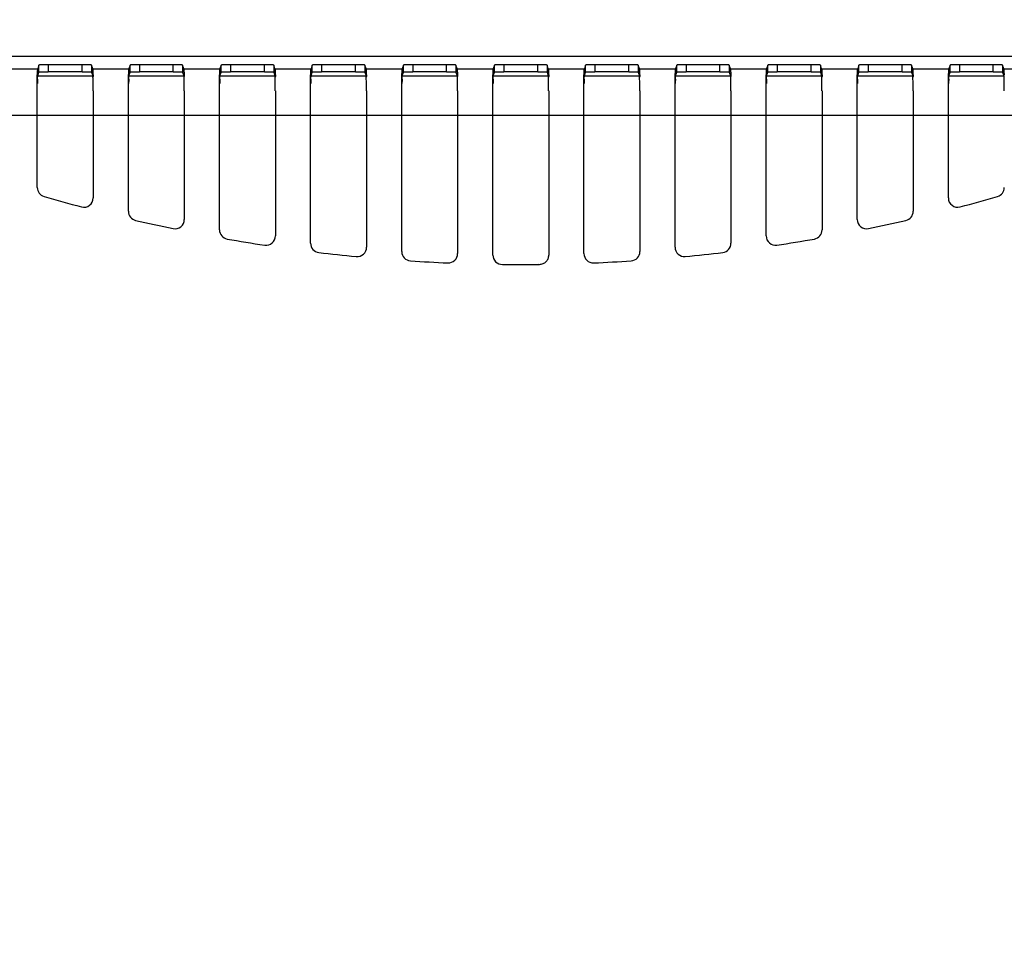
# Model space of a CAD drawing. Header units: millimetres. Extents: x 0 to 210, y 0 to 297.
# Tile 10 of 27: x 77 to 91, y 151 to 164. Entities that reach past the tile are written whole.
import ezdxf
from ezdxf.enums import TextEntityAlignment as Align

# ---------------------------------------------------------------- set-up
doc = ezdxf.new("R2010")
doc.units = ezdxf.units.MM
doc.header["$LTSCALE"] = 19.36
doc.layers.get('0').update_dxf_attribs({"linetype": 'CONTINUOUS'})
doc.layers.add('Z_DIM_2D', color=7, linetype='CONTINUOUS')
doc.styles.add('TEXTSTYLE_3', font='helveticaneueltw1g-ltcn.otf')
doc.dimstyles.new('DIMSTYLE_4', dxfattribs={"dimtxt": 2.1, "dimasz": 3.5, "dimexe": 1.5, "dimexo": 0, "dimgap": 0.525, "dimtad": 1, "dimdec": 1, "dimlfac": 3.125, "dimdsep": 46, "dimtxsty": 'TEXTSTYLE_3', "dimcen": 0.09, "dimclrt": 5, "dimadec": 0, "dimazin": 0, "dimtp": 0.5, "dimtm": 0.5, "dimtfac": 1, "dimtdec": 1, "dimtofl": 0, "dimtmove": 0, "dimatfit": 3, "dimfxl": 0, "dimtolj": 1, "dimarcsym": 0})

# ---------------------------------------------------------------- blocks, each defined once
blk = doc.blocks.new('*D6')
at = {"layer": 'Z_DIM_2D', "color": 2, "linetype": 'Continuous'}
for p, q in [((62.467, 151.31), (62.467, 167.338)), ((101.67, 151.31), (101.67, 167.338)), ((62.467, 165.838), (82.069, 165.838)), ((101.67, 165.838), (82.069, 165.838))]:
    blk.add_line(p, q, dxfattribs=at)
at = {"layer": 'Z_DIM_2D', "color": 5, "linetype": 'Continuous', "style": 'TEXTSTYLE_3'}
blk.add_text('122.5', height=2.1, dxfattribs=at).set_placement((82.069, 166.363), align=Align.CENTER)
blk = doc.blocks.new('_NONE')

msp = doc.modelspace()

# ---------------------------------------------------------------- linework, layer by layer
at = {"color": 7, "linetype": 'Continuous'}
for p, q in [((66.73491, 163.62954), (102.56652, 163.62954)), ((77.56636, 163.50793), (77.54949, 163.45732)), ((77.56636, 163.41197), (77.56636, 163.50793)), ((78.15832, 163.51126), (77.69436, 163.51126)), ((78.28631, 163.50793), (78.28631, 163.41197)), ((78.30318, 163.45732), (78.28631, 163.50793)), ((78.81436, 163.50793), (78.79749, 163.45732)), ((78.81436, 163.41197), (78.81436, 163.50793)), ((79.40632, 163.51126), (78.94236, 163.51126)), ((79.53431, 163.50793), (79.53431, 163.41197)), ((79.55118, 163.45732), (79.53431, 163.50793)), ((80.06236, 163.50793), (80.04549, 163.45732)), ((80.06236, 163.41197), (80.06236, 163.50793)), ((80.65432, 163.51126), (80.19036, 163.51126)), ((80.78231, 163.50793), (80.78231, 163.41197)), ((80.79918, 163.45732), (80.78231, 163.50793)), ((81.31036, 163.50793), (81.29349, 163.45732)), ((81.31036, 163.41197), (81.31036, 163.50793)), ((81.90232, 163.51126), (81.43836, 163.51126)), ((82.03031, 163.50793), (82.03031, 163.41197)), ((82.04718, 163.45732), (82.03031, 163.50793)), ((82.55836, 163.50793), (82.54149, 163.45732)), ((82.55836, 163.41197), (82.55836, 163.50793)), ((83.15032, 163.51126), (82.68636, 163.51126)), ((83.27831, 163.50793), (83.27831, 163.41197)), ((83.29518, 163.45732), (83.27831, 163.50793)), ((83.80636, 163.50793), (83.78949, 163.45732)), ((83.80636, 163.41197), (83.80636, 163.50793)), ((84.39832, 163.51126), (83.93436, 163.51126)), ((84.52631, 163.50793), (84.52631, 163.41197)), ((84.54318, 163.45732), (84.52631, 163.50793)), ((85.05436, 163.50793), (85.03749, 163.45732)), ((85.05436, 163.41197), (85.05436, 163.50793)), ((85.64632, 163.51126), (85.18236, 163.51126)), ((85.77431, 163.50793), (85.77431, 163.41197)), ((85.79118, 163.45732), (85.77431, 163.50793)), ((86.30236, 163.50793), (86.28549, 163.45732)), ((86.30236, 163.41197), (86.30236, 163.50793)), ((86.89432, 163.51126), (86.43036, 163.51126)), ((87.02231, 163.50793), (87.02231, 163.41197)), ((87.03918, 163.45732), (87.02231, 163.50793)), ((87.55036, 163.50793), (87.53349, 163.45732)), ((87.55036, 163.41197), (87.55036, 163.50793)), ((88.14232, 163.51126), (87.67836, 163.51126)), ((88.27031, 163.50793), (88.27031, 163.41197)), ((88.28718, 163.45732), (88.27031, 163.50793)), ((88.79836, 163.50793), (88.78149, 163.45732)), ((88.79836, 163.41197), (88.79836, 163.50793)), ((89.39032, 163.51126), (88.92636, 163.51126)), ((89.51831, 163.50793), (89.51831, 163.41197)), ((89.53518, 163.45732), (89.51831, 163.50793)), ((90.04636, 163.50793), (90.02949, 163.45732)), ((90.04636, 163.41197), (90.04636, 163.50793)), ((90.63832, 163.51126), (90.17436, 163.51126)), ((90.76631, 163.50793), (90.76631, 163.41197)), ((90.78318, 163.45732), (90.76631, 163.50793)), ((77.54318, 161.83011), (77.54318, 163.37177)), ((77.54949, 163.36135), (77.56636, 163.41197)), ((78.15832, 163.41529), (77.69436, 163.41529)), ((78.28631, 163.41197), (78.30318, 163.36135)), ((78.3095, 163.37178), (78.3095, 163.35265)), ((78.79118, 161.504), (78.79118, 163.37177)), ((78.79749, 163.36135), (78.81436, 163.41197)), ((79.40632, 163.41529), (78.94236, 163.41529)), ((79.53431, 163.41197), (79.55118, 163.36135)), ((79.5575, 163.37178), (79.5575, 163.35265)), ((80.03918, 161.25048), (80.03918, 163.37177)), ((80.04549, 163.36135), (80.06236, 163.41197)), ((80.65432, 163.41529), (80.19036, 163.41529)), ((80.78231, 163.41197), (80.79918, 163.36135)), ((80.8055, 163.37178), (80.8055, 163.35265)), ((81.28718, 161.06716), (81.28718, 163.37177)), ((81.29349, 163.36135), (81.31036, 163.41197)), ((81.90232, 163.41529), (81.43836, 163.41529)), ((82.03031, 163.41197), (82.04718, 163.36135)), ((82.0535, 163.37178), (82.0535, 163.35265)), ((82.53518, 160.95236), (82.53518, 163.37177)), ((82.54149, 163.36135), (82.55836, 163.41197)), ((83.15032, 163.41529), (82.68636, 163.41529)), ((83.27831, 163.41197), (83.29518, 163.36135)), ((83.3015, 163.37178), (83.3015, 163.35265)), ((83.78318, 160.90508), (83.78318, 163.37177)), ((83.78949, 163.36135), (83.80636, 163.41197)), ((84.39832, 163.41529), (83.93436, 163.41529)), ((84.52631, 163.41197), (84.54318, 163.36135)), ((84.5495, 163.37178), (84.5495, 163.35265)), ((85.03118, 160.92491), (85.03118, 163.37177)), ((85.03749, 163.36135), (85.05436, 163.41197)), ((85.64632, 163.41529), (85.18236, 163.41529)), ((85.77431, 163.41197), (85.79118, 163.36135)), ((85.7975, 163.37178), (85.7975, 163.35265)), ((86.27918, 161.012), (86.27918, 163.37177)), ((86.28549, 163.36135), (86.30236, 163.41197)), ((86.89432, 163.41529), (86.43036, 163.41529)), ((87.02231, 163.41197), (87.03918, 163.36135)), ((87.0455, 163.37178), (87.0455, 163.35265)), ((87.52718, 161.16714), (87.52718, 163.37177)), ((87.53349, 163.36135), (87.55036, 163.41197)), ((88.14232, 163.41529), (87.67836, 163.41529)), ((88.27031, 163.41197), (88.28718, 163.36135)), ((88.2935, 163.37178), (88.2935, 163.35265)), ((88.77518, 161.39171), (88.77518, 163.37177)), ((88.78149, 163.36135), (88.79836, 163.41197)), ((89.39032, 163.41529), (88.92636, 163.41529)), ((89.51831, 163.41197), (89.53518, 163.36135)), ((89.5415, 163.37178), (89.5415, 163.35265)), ((90.02318, 161.68779), (90.02318, 163.37177)), ((90.02949, 163.36135), (90.04636, 163.41197)), ((90.63832, 163.41529), (90.17436, 163.41529)), ((90.76631, 163.41197), (90.78318, 163.36135)), ((78.3095, 163.15468), (78.3095, 161.68779)), ((79.5575, 163.15468), (79.5575, 161.39171)), ((80.8055, 163.15468), (80.8055, 161.16714)), ((82.0535, 163.15468), (82.0535, 161.012)), ((83.3015, 163.15468), (83.3015, 160.92491)), ((84.5495, 163.15468), (84.5495, 160.90508)), ((85.7975, 163.15468), (85.7975, 160.95236)), ((87.0455, 163.15468), (87.0455, 161.06716)), ((88.2935, 163.15468), (88.2935, 161.25048)), ((89.5415, 163.15468), (89.5415, 161.504))]:
    msp.add_line(p, q, dxfattribs=at)
at = {"color": 9, "linetype": 'Continuous'}
for p, q in [((77.69436, 163.51126), (77.69436, 163.41529)), ((78.15832, 163.41529), (78.15832, 163.51126)), ((78.94236, 163.51126), (78.94236, 163.41529)), ((79.40632, 163.41529), (79.40632, 163.51126)), ((80.19036, 163.51126), (80.19036, 163.41529)), ((80.65432, 163.41529), (80.65432, 163.51126)), ((81.43836, 163.51126), (81.43836, 163.41529)), ((81.90232, 163.41529), (81.90232, 163.51126)), ((82.68636, 163.51126), (82.68636, 163.41529)), ((83.15032, 163.41529), (83.15032, 163.51126)), ((83.93436, 163.51126), (83.93436, 163.41529)), ((84.39832, 163.41529), (84.39832, 163.51126)), ((85.18236, 163.51126), (85.18236, 163.41529)), ((85.64632, 163.41529), (85.64632, 163.51126)), ((86.43036, 163.51126), (86.43036, 163.41529)), ((86.89432, 163.41529), (86.89432, 163.51126)), ((87.67836, 163.51126), (87.67836, 163.41529)), ((88.14232, 163.41529), (88.14232, 163.51126)), ((88.92636, 163.51126), (88.92636, 163.41529)), ((89.39032, 163.41529), (89.39032, 163.51126)), ((90.17436, 163.51126), (90.17436, 163.41529)), ((90.63832, 163.41529), (90.63832, 163.51126)), ((77.05518, 163.45732), (77.54949, 163.45732)), ((77.54949, 163.36135), (78.30318, 163.36135)), ((78.30318, 163.45732), (78.79749, 163.45732)), ((78.79749, 163.36135), (79.55118, 163.36135)), ((79.55118, 163.45732), (80.04549, 163.45732)), ((80.04549, 163.36135), (80.79918, 163.36135)), ((80.79918, 163.45732), (81.29349, 163.45732)), ((81.29349, 163.36135), (82.04718, 163.36135)), ((82.04718, 163.45732), (82.54149, 163.45732)), ((82.54149, 163.36135), (83.29518, 163.36135)), ((83.29518, 163.45732), (83.78949, 163.45732)), ((83.78949, 163.36135), (84.54318, 163.36135)), ((84.54318, 163.45732), (85.03749, 163.45732)), ((85.03749, 163.36135), (85.79118, 163.36135)), ((85.79118, 163.45732), (86.28549, 163.45732)), ((86.28549, 163.36135), (87.03918, 163.36135)), ((87.03918, 163.45732), (87.53349, 163.45732)), ((87.53349, 163.36135), (88.28718, 163.36135)), ((88.28718, 163.45732), (88.78149, 163.45732)), ((88.78149, 163.36135), (89.53518, 163.36135)), ((89.53518, 163.45732), (90.02949, 163.45732)), ((90.02949, 163.36135), (90.78318, 163.36135)), ((90.78318, 163.45732), (91.27749, 163.45732)), ((95.58149, 162.81754), (68.7296, 162.81754))]:
    msp.add_line(p, q, dxfattribs=at)
at = {"color": 7, "linetype": 'Continuous'}
for centre, radius, start, end in [((86.16277, 163.15424), 8.61659, 178.946532, 179.314141), ((87.41077, 163.15424), 8.61659, 178.946532, 179.314141), ((88.6599, 163.15422), 8.61771, 178.946559, 179.314148), ((89.9079, 163.15422), 8.61771, 178.946559, 179.314148), ((91.1559, 163.15422), 8.61771, 178.946559, 179.314148), ((92.4039, 163.15422), 8.61771, 178.946559, 179.314148), ((93.6519, 163.15422), 8.61771, 178.946559, 179.314148), ((94.8999, 163.15422), 8.61771, 178.946559, 179.314148), ((96.1479, 163.15422), 8.61771, 178.946559, 179.314148), ((97.39477, 163.15424), 8.61659, 178.946532, 179.314141), ((98.64277, 163.15424), 8.61659, 178.946532, 179.314141), ((77.67117, 161.83011), 0.12799, 180.000594, 253.765853), ((90.66151, 161.83011), 0.12799, 286.233251, 359.99994), ((78.18151, 161.68779), 0.12799, 255.068007, 0.000323), ((90.15117, 161.68779), 0.12799, 179.999678, 284.931367), ((78.91917, 161.504), 0.12799, 180.000631, 256.947594), ((89.41351, 161.504), 0.12799, 283.051439, 359.999955), ((79.42951, 161.39171), 0.12799, 258.232001, 0.000158), ((88.90317, 161.39171), 0.12799, 179.999843, 281.7674), ((80.16717, 161.25048), 0.12799, 180.00027, 260.089225), ((88.16551, 161.25048), 0.12799, 279.910366, 359.99973), ((80.67751, 161.16714), 0.12799, 261.359947, 0.00003), ((81.41517, 161.06716), 0.12799, 180.000257, 263.200654), ((86.91751, 161.06716), 0.12799, 276.798912, 359.999743), ((87.65517, 161.16714), 0.12799, 179.999971, 278.639484), ((81.92551, 161.012), 0.12799, 264.462119, 359.999932), ((82.66317, 160.95236), 0.12799, 180.000234, 266.292041), ((83.17351, 160.92491), 0.12799, 267.548054, 359.999858), ((83.91116, 160.90508), 0.12799, 179.999873, 271.710449), ((85.15917, 160.92491), 0.12799, 180.000142, 272.451438), ((85.66951, 160.95236), 0.12799, 273.707501, 359.999767), ((86.40717, 161.012), 0.12799, 180.000069, 275.537347)]:
    msp.add_arc(centre, radius, start, end, dxfattribs=at)
for major_axis, start_param, end_param in [((-23.35916, 0), 1.28743084, 1.31023714), ((-23.35916, 0), 1.83135545, 1.85416178), ((-23.35916, 0), 1.34296281, 1.36545639), ((-23.35916, 0), 1.77613621, 1.79862981), ((-23.35916, 0), 1.39778791, 1.42004697), ((-23.35916, 0), 1.72154563, 1.7438047), ((-23.35916, 0), 1.45209206, 1.47418803), ((-23.35916, 0), 1.66740458, 1.68950055), ((-23.35916, 0), 1.50604633, 1.52804615), ((23.35916, 0), -1.58155543, -1.56035126), ((-23.35916, 0), 1.61354646, 1.63554628)]:
    msp.add_ellipse((84.16634, 184.13396), major_axis=major_axis, ratio=0.99996192, start_param=start_param, end_param=end_param, dxfattribs=at)
for points, knots in [([(77.69436, 163.51126), (77.67811, 163.51126), (77.65451, 163.51116), (77.62451, 163.51072), (77.60531, 163.5104), (77.58985, 163.50971), (77.57748, 163.50969), (77.5713, 163.50823), (77.56665, 163.5088), (77.56636, 163.50793)], [0, 0, 0, 0, 0.38035418, 0.55234228, 0.70334297, 0.82771593, 0.92064857, 0.97869502, 1, 1, 1, 1]), ([(78.28631, 163.50793), (78.28602, 163.5088), (78.28138, 163.50823), (78.2752, 163.50969), (78.26282, 163.50971), (78.24736, 163.5104), (78.22817, 163.51072), (78.19817, 163.51116), (78.17456, 163.51126), (78.15832, 163.51126)], [0, 0, 0, 0, 0.02130548, 0.07935235, 0.17228533, 0.29665844, 0.44765912, 0.61964696, 1, 1, 1, 1]), ([(78.94236, 163.51126), (78.92611, 163.51126), (78.90251, 163.51116), (78.87251, 163.51072), (78.85331, 163.5104), (78.83785, 163.50971), (78.82548, 163.50969), (78.8193, 163.50823), (78.81465, 163.5088), (78.81436, 163.50793)], [0, 0, 0, 0, 0.38035418, 0.55234228, 0.70334297, 0.82771593, 0.92064857, 0.97869502, 1, 1, 1, 1]), ([(79.53431, 163.50793), (79.53402, 163.5088), (79.52938, 163.50823), (79.5232, 163.50969), (79.51082, 163.50971), (79.49536, 163.5104), (79.47617, 163.51072), (79.44617, 163.51116), (79.42256, 163.51126), (79.40632, 163.51126)], [0, 0, 0, 0, 0.02130548, 0.07935235, 0.17228533, 0.29665844, 0.44765912, 0.61964696, 1, 1, 1, 1]), ([(80.19036, 163.51126), (80.17411, 163.51126), (80.15051, 163.51116), (80.12051, 163.51072), (80.10131, 163.5104), (80.08585, 163.50971), (80.07348, 163.50969), (80.0673, 163.50823), (80.06265, 163.5088), (80.06236, 163.50793)], [0, 0, 0, 0, 0.38035418, 0.55234228, 0.70334297, 0.82771593, 0.92064857, 0.97869502, 1, 1, 1, 1]), ([(80.78231, 163.50793), (80.78202, 163.5088), (80.77738, 163.50823), (80.7712, 163.50969), (80.75882, 163.50971), (80.74336, 163.5104), (80.72417, 163.51072), (80.69417, 163.51116), (80.67056, 163.51126), (80.65432, 163.51126)], [0, 0, 0, 0, 0.02130548, 0.07935235, 0.17228533, 0.29665844, 0.44765912, 0.61964696, 1, 1, 1, 1]), ([(81.43836, 163.51126), (81.42211, 163.51126), (81.39851, 163.51116), (81.36851, 163.51072), (81.34931, 163.5104), (81.33385, 163.50971), (81.32148, 163.50969), (81.3153, 163.50823), (81.31065, 163.5088), (81.31036, 163.50793)], [0, 0, 0, 0, 0.38035418, 0.55234228, 0.70334297, 0.82771593, 0.92064857, 0.97869502, 1, 1, 1, 1]), ([(82.03031, 163.50793), (82.03002, 163.5088), (82.02538, 163.50823), (82.0192, 163.50969), (82.00682, 163.50971), (81.99136, 163.5104), (81.97217, 163.51072), (81.94217, 163.51116), (81.91856, 163.51126), (81.90232, 163.51126)], [0, 0, 0, 0, 0.02130548, 0.07935235, 0.17228533, 0.29665844, 0.44765912, 0.61964696, 1, 1, 1, 1]), ([(82.68636, 163.51126), (82.67011, 163.51126), (82.64651, 163.51116), (82.61651, 163.51072), (82.59731, 163.5104), (82.58185, 163.50971), (82.56948, 163.50969), (82.5633, 163.50823), (82.55865, 163.5088), (82.55836, 163.50793)], [0, 0, 0, 0, 0.38035418, 0.55234228, 0.70334297, 0.82771593, 0.92064857, 0.97869502, 1, 1, 1, 1]), ([(83.27831, 163.50793), (83.27802, 163.5088), (83.27338, 163.50823), (83.2672, 163.50969), (83.25482, 163.50971), (83.23936, 163.5104), (83.22017, 163.51072), (83.19017, 163.51116), (83.16656, 163.51126), (83.15032, 163.51126)], [0, 0, 0, 0, 0.02130548, 0.07935235, 0.17228533, 0.29665844, 0.44765912, 0.61964696, 1, 1, 1, 1]), ([(83.93436, 163.51126), (83.91811, 163.51126), (83.89451, 163.51116), (83.86451, 163.51072), (83.84531, 163.5104), (83.82985, 163.50971), (83.81748, 163.50969), (83.8113, 163.50823), (83.80665, 163.5088), (83.80636, 163.50793)], [0, 0, 0, 0, 0.38035418, 0.55234228, 0.70334297, 0.82771593, 0.92064857, 0.97869502, 1, 1, 1, 1]), ([(84.52631, 163.50793), (84.52602, 163.5088), (84.52138, 163.50823), (84.5152, 163.50969), (84.50282, 163.50971), (84.48736, 163.5104), (84.46817, 163.51072), (84.43817, 163.51116), (84.41456, 163.51126), (84.39832, 163.51126)], [0, 0, 0, 0, 0.02130548, 0.07935235, 0.17228533, 0.29665844, 0.44765912, 0.61964696, 1, 1, 1, 1]), ([(85.18236, 163.51126), (85.16611, 163.51126), (85.14251, 163.51116), (85.11251, 163.51072), (85.09331, 163.5104), (85.07785, 163.50971), (85.06548, 163.50969), (85.0593, 163.50823), (85.05465, 163.5088), (85.05436, 163.50793)], [0, 0, 0, 0, 0.38035418, 0.55234228, 0.70334297, 0.82771593, 0.92064857, 0.97869502, 1, 1, 1, 1]), ([(85.77431, 163.50793), (85.77402, 163.5088), (85.76938, 163.50823), (85.7632, 163.50969), (85.75082, 163.50971), (85.73536, 163.5104), (85.71617, 163.51072), (85.68617, 163.51116), (85.66256, 163.51126), (85.64632, 163.51126)], [0, 0, 0, 0, 0.02130548, 0.07935235, 0.17228533, 0.29665844, 0.44765912, 0.61964696, 1, 1, 1, 1]), ([(86.43036, 163.51126), (86.41411, 163.51126), (86.39051, 163.51116), (86.36051, 163.51072), (86.34131, 163.5104), (86.32585, 163.50971), (86.31348, 163.50969), (86.3073, 163.50823), (86.30265, 163.5088), (86.30236, 163.50793)], [0, 0, 0, 0, 0.38035418, 0.55234228, 0.70334297, 0.82771593, 0.92064857, 0.97869502, 1, 1, 1, 1]), ([(87.02231, 163.50793), (87.02202, 163.5088), (87.01738, 163.50823), (87.0112, 163.50969), (86.99882, 163.50971), (86.98336, 163.5104), (86.96417, 163.51072), (86.93417, 163.51116), (86.91056, 163.51126), (86.89432, 163.51126)], [0, 0, 0, 0, 0.02130548, 0.07935235, 0.17228533, 0.29665844, 0.44765912, 0.61964696, 1, 1, 1, 1]), ([(87.67836, 163.51126), (87.66211, 163.51126), (87.63851, 163.51116), (87.60851, 163.51072), (87.58931, 163.5104), (87.57385, 163.50971), (87.56148, 163.50969), (87.5553, 163.50823), (87.55065, 163.5088), (87.55036, 163.50793)], [0, 0, 0, 0, 0.38035418, 0.55234228, 0.70334297, 0.82771593, 0.92064857, 0.97869502, 1, 1, 1, 1]), ([(88.27031, 163.50793), (88.27002, 163.5088), (88.26538, 163.50823), (88.2592, 163.50969), (88.24682, 163.50971), (88.23136, 163.5104), (88.21217, 163.51072), (88.18217, 163.51116), (88.15856, 163.51126), (88.14232, 163.51126)], [0, 0, 0, 0, 0.02130548, 0.07935235, 0.17228533, 0.29665844, 0.44765912, 0.61964696, 1, 1, 1, 1]), ([(88.92636, 163.51126), (88.91011, 163.51126), (88.88651, 163.51116), (88.85651, 163.51072), (88.83731, 163.5104), (88.82185, 163.50971), (88.80948, 163.50969), (88.8033, 163.50823), (88.79865, 163.5088), (88.79836, 163.50793)], [0, 0, 0, 0, 0.38035418, 0.55234228, 0.70334297, 0.82771593, 0.92064857, 0.97869502, 1, 1, 1, 1]), ([(89.51831, 163.50793), (89.51802, 163.5088), (89.51338, 163.50823), (89.5072, 163.50969), (89.49482, 163.50971), (89.47936, 163.5104), (89.46017, 163.51072), (89.43017, 163.51116), (89.40656, 163.51126), (89.39032, 163.51126)], [0, 0, 0, 0, 0.02130548, 0.07935235, 0.17228533, 0.29665844, 0.44765912, 0.61964696, 1, 1, 1, 1]), ([(90.17436, 163.51126), (90.15811, 163.51126), (90.13451, 163.51116), (90.10451, 163.51072), (90.08531, 163.5104), (90.06985, 163.50971), (90.05748, 163.50969), (90.0513, 163.50823), (90.04665, 163.5088), (90.04636, 163.50793)], [0, 0, 0, 0, 0.38035418, 0.55234228, 0.70334297, 0.82771593, 0.92064857, 0.97869502, 1, 1, 1, 1]), ([(90.76631, 163.50793), (90.76602, 163.5088), (90.76138, 163.50823), (90.7552, 163.50969), (90.74282, 163.50971), (90.72736, 163.5104), (90.70817, 163.51072), (90.67817, 163.51116), (90.65456, 163.51126), (90.63832, 163.51126)], [0, 0, 0, 0, 0.02130548, 0.07935235, 0.17228533, 0.29665844, 0.44765912, 0.61964696, 1, 1, 1, 1]), ([(77.54683, 163.37178), (77.54701, 163.38358), (77.54746, 163.40413), (77.54776, 163.43039), (77.54895, 163.44694), (77.54875, 163.45509), (77.54949, 163.45732)], [0, 0, 0, 0, 0.41370735, 0.72122008, 0.91758376, 1, 1, 1, 1]), ([(77.54764, 163.31266), (77.54786, 163.32431), (77.54791, 163.33924), (77.54904, 163.35534), (77.54905, 163.36003), (77.54949, 163.36135)], [0, 0, 0, 0, 0.71753645, 0.91413861, 1, 1, 1, 1]), ([(77.56636, 163.41197), (77.56665, 163.41283), (77.5713, 163.41226), (77.57748, 163.41372), (77.58985, 163.41375), (77.60531, 163.41443), (77.62451, 163.41475), (77.65451, 163.41519), (77.67811, 163.41529), (77.69436, 163.41529)], [0, 0, 0, 0, 0.02130536, 0.07935231, 0.17228521, 0.29665825, 0.44765891, 0.61964675, 1, 1, 1, 1]), ([(78.15832, 163.41529), (78.17456, 163.41529), (78.19817, 163.41519), (78.22817, 163.41475), (78.24736, 163.41443), (78.26282, 163.41375), (78.2752, 163.41372), (78.28138, 163.41226), (78.28602, 163.41283), (78.28631, 163.41197)], [0, 0, 0, 0, 0.3803536, 0.5523415, 0.70334209, 0.82771507, 0.92064787, 0.9786946, 1, 1, 1, 1]), ([(78.30318, 163.45732), (78.30393, 163.45509), (78.30373, 163.44694), (78.30491, 163.43039), (78.30522, 163.40413), (78.30567, 163.38358), (78.30585, 163.37178)], [0, 0, 0, 0, 0.08241907, 0.27879789, 0.58631, 1, 1, 1, 1]), ([(78.30318, 163.36135), (78.30385, 163.35934), (78.30363, 163.35196), (78.30424, 163.34487), (78.30439, 163.3398)], [0, 0, 0, 0, 0.29464254, 1, 1, 1, 1]), ([(78.30785, 163.15468), (78.30774, 163.1737), (78.30733, 163.2397), (78.30676, 163.30569), (78.30612, 163.35265)], [0, 0, 0, 0, 0.28833365, 1, 1, 1, 1]), ([(78.79483, 163.37178), (78.79501, 163.38358), (78.79546, 163.40413), (78.79576, 163.43039), (78.79695, 163.44694), (78.79675, 163.45509), (78.79749, 163.45732)], [0, 0, 0, 0, 0.41370735, 0.72122008, 0.91758376, 1, 1, 1, 1]), ([(78.79564, 163.31266), (78.79586, 163.32431), (78.79591, 163.33924), (78.79704, 163.35534), (78.79705, 163.36003), (78.79749, 163.36135)], [0, 0, 0, 0, 0.71753645, 0.91413861, 1, 1, 1, 1]), ([(78.81436, 163.41197), (78.81465, 163.41283), (78.8193, 163.41226), (78.82548, 163.41372), (78.83785, 163.41375), (78.85331, 163.41443), (78.87251, 163.41475), (78.90251, 163.41519), (78.92611, 163.41529), (78.94236, 163.41529)], [0, 0, 0, 0, 0.02130536, 0.07935231, 0.17228521, 0.29665825, 0.44765891, 0.61964675, 1, 1, 1, 1]), ([(79.40632, 163.41529), (79.42256, 163.41529), (79.44617, 163.41519), (79.47617, 163.41475), (79.49536, 163.41443), (79.51082, 163.41375), (79.5232, 163.41372), (79.52938, 163.41226), (79.53402, 163.41283), (79.53431, 163.41197)], [0, 0, 0, 0, 0.3803536, 0.5523415, 0.70334209, 0.82771507, 0.92064787, 0.9786946, 1, 1, 1, 1]), ([(79.55118, 163.45732), (79.55193, 163.45509), (79.55173, 163.44694), (79.55291, 163.43039), (79.55322, 163.40413), (79.55367, 163.38358), (79.55385, 163.37178)], [0, 0, 0, 0, 0.08241907, 0.27879789, 0.58631, 1, 1, 1, 1]), ([(79.55118, 163.36135), (79.55185, 163.35934), (79.55163, 163.35196), (79.55224, 163.34487), (79.55239, 163.3398)], [0, 0, 0, 0, 0.29464254, 1, 1, 1, 1]), ([(79.55585, 163.15468), (79.55574, 163.1737), (79.55533, 163.2397), (79.55476, 163.30569), (79.55412, 163.35265)], [0, 0, 0, 0, 0.28833365, 1, 1, 1, 1]), ([(80.04283, 163.37178), (80.04301, 163.38358), (80.04346, 163.40413), (80.04376, 163.43039), (80.04495, 163.44694), (80.04475, 163.45509), (80.04549, 163.45732)], [0, 0, 0, 0, 0.41370735, 0.72122008, 0.91758376, 1, 1, 1, 1]), ([(80.04364, 163.31266), (80.04387, 163.32432), (80.04391, 163.33924), (80.04504, 163.35534), (80.04505, 163.36003), (80.04549, 163.36135)], [0, 0, 0, 0, 0.71753591, 0.91413754, 1, 1, 1, 1]), ([(80.06236, 163.41197), (80.06265, 163.41283), (80.0673, 163.41226), (80.07348, 163.41372), (80.08585, 163.41375), (80.10131, 163.41443), (80.12051, 163.41475), (80.15051, 163.41519), (80.17411, 163.41529), (80.19036, 163.41529)], [0, 0, 0, 0, 0.02130536, 0.07935231, 0.17228521, 0.29665825, 0.44765891, 0.61964675, 1, 1, 1, 1]), ([(80.65432, 163.41529), (80.67056, 163.41529), (80.69417, 163.41519), (80.72417, 163.41475), (80.74336, 163.41443), (80.75882, 163.41375), (80.7712, 163.41372), (80.77738, 163.41226), (80.78202, 163.41283), (80.78231, 163.41197)], [0, 0, 0, 0, 0.3803536, 0.5523415, 0.70334209, 0.82771507, 0.92064787, 0.9786946, 1, 1, 1, 1]), ([(80.79918, 163.45732), (80.79993, 163.45509), (80.79973, 163.44694), (80.80091, 163.43039), (80.80122, 163.40413), (80.80167, 163.38358), (80.80185, 163.37178)], [0, 0, 0, 0, 0.08241907, 0.27879789, 0.58631, 1, 1, 1, 1]), ([(80.79918, 163.36135), (80.79985, 163.35934), (80.79963, 163.35196), (80.80024, 163.34487), (80.80039, 163.3398)], [0, 0, 0, 0, 0.29464254, 1, 1, 1, 1]), ([(80.80385, 163.15468), (80.80374, 163.1737), (80.80333, 163.2397), (80.80276, 163.30569), (80.80212, 163.35265)], [0, 0, 0, 0, 0.28833365, 1, 1, 1, 1]), ([(81.29083, 163.37178), (81.29101, 163.38358), (81.29146, 163.40413), (81.29176, 163.43039), (81.29295, 163.44694), (81.29275, 163.45509), (81.29349, 163.45732)], [0, 0, 0, 0, 0.41370735, 0.72122008, 0.91758376, 1, 1, 1, 1]), ([(81.29164, 163.31266), (81.29187, 163.32432), (81.29191, 163.33924), (81.29304, 163.35534), (81.29305, 163.36003), (81.29349, 163.36135)], [0, 0, 0, 0, 0.71753591, 0.91413754, 1, 1, 1, 1]), ([(81.31036, 163.41197), (81.31065, 163.41283), (81.3153, 163.41226), (81.32148, 163.41372), (81.33385, 163.41375), (81.34931, 163.41443), (81.36851, 163.41475), (81.39851, 163.41519), (81.42211, 163.41529), (81.43836, 163.41529)], [0, 0, 0, 0, 0.02130536, 0.07935231, 0.17228521, 0.29665825, 0.44765891, 0.61964675, 1, 1, 1, 1]), ([(81.90232, 163.41529), (81.91856, 163.41529), (81.94217, 163.41519), (81.97217, 163.41475), (81.99136, 163.41443), (82.00682, 163.41375), (82.0192, 163.41372), (82.02538, 163.41226), (82.03002, 163.41283), (82.03031, 163.41197)], [0, 0, 0, 0, 0.3803536, 0.5523415, 0.70334209, 0.82771507, 0.92064787, 0.9786946, 1, 1, 1, 1]), ([(82.04718, 163.45732), (82.04793, 163.45509), (82.04773, 163.44694), (82.04891, 163.43039), (82.04922, 163.40413), (82.04967, 163.38358), (82.04985, 163.37178)], [0, 0, 0, 0, 0.08241907, 0.27879789, 0.58631, 1, 1, 1, 1]), ([(82.04718, 163.36135), (82.04785, 163.35934), (82.04763, 163.35196), (82.04824, 163.34487), (82.04839, 163.3398)], [0, 0, 0, 0, 0.29464254, 1, 1, 1, 1]), ([(82.05185, 163.15468), (82.05174, 163.1737), (82.05133, 163.2397), (82.05076, 163.30569), (82.05012, 163.35265)], [0, 0, 0, 0, 0.28833365, 1, 1, 1, 1]), ([(82.53883, 163.37178), (82.53901, 163.38358), (82.53946, 163.40413), (82.53976, 163.43039), (82.54095, 163.44694), (82.54075, 163.45509), (82.54149, 163.45732)], [0, 0, 0, 0, 0.41370735, 0.72122008, 0.91758376, 1, 1, 1, 1]), ([(82.53964, 163.31266), (82.53987, 163.32432), (82.53991, 163.33924), (82.54104, 163.35534), (82.54105, 163.36003), (82.54149, 163.36135)], [0, 0, 0, 0, 0.71753591, 0.91413754, 1, 1, 1, 1]), ([(82.55836, 163.41197), (82.55865, 163.41283), (82.5633, 163.41226), (82.56948, 163.41372), (82.58185, 163.41375), (82.59731, 163.41443), (82.61651, 163.41475), (82.64651, 163.41519), (82.67011, 163.41529), (82.68636, 163.41529)], [0, 0, 0, 0, 0.02130536, 0.07935231, 0.17228521, 0.29665825, 0.44765891, 0.61964675, 1, 1, 1, 1]), ([(83.15032, 163.41529), (83.16656, 163.41529), (83.19017, 163.41519), (83.22017, 163.41475), (83.23936, 163.41443), (83.25482, 163.41375), (83.2672, 163.41372), (83.27338, 163.41226), (83.27802, 163.41283), (83.27831, 163.41197)], [0, 0, 0, 0, 0.3803536, 0.5523415, 0.70334209, 0.82771507, 0.92064787, 0.9786946, 1, 1, 1, 1]), ([(83.29518, 163.45732), (83.29593, 163.45509), (83.29573, 163.44694), (83.29691, 163.43039), (83.29722, 163.40413), (83.29767, 163.38358), (83.29785, 163.37178)], [0, 0, 0, 0, 0.08241907, 0.27879789, 0.58631, 1, 1, 1, 1]), ([(83.29518, 163.36135), (83.29585, 163.35934), (83.29563, 163.35196), (83.29624, 163.34487), (83.29639, 163.3398)], [0, 0, 0, 0, 0.29464254, 1, 1, 1, 1]), ([(83.29985, 163.15468), (83.29974, 163.1737), (83.29933, 163.2397), (83.29876, 163.30569), (83.29812, 163.35265)], [0, 0, 0, 0, 0.28833365, 1, 1, 1, 1]), ([(83.78683, 163.37178), (83.78701, 163.38358), (83.78746, 163.40413), (83.78776, 163.43039), (83.78895, 163.44694), (83.78875, 163.45509), (83.78949, 163.45732)], [0, 0, 0, 0, 0.41370735, 0.72122008, 0.91758376, 1, 1, 1, 1]), ([(83.78764, 163.31266), (83.78787, 163.32432), (83.78791, 163.33924), (83.78904, 163.35534), (83.78905, 163.36003), (83.78949, 163.36135)], [0, 0, 0, 0, 0.71753591, 0.91413754, 1, 1, 1, 1]), ([(83.80636, 163.41197), (83.80665, 163.41283), (83.8113, 163.41226), (83.81748, 163.41372), (83.82985, 163.41375), (83.84531, 163.41443), (83.86451, 163.41475), (83.89451, 163.41519), (83.91811, 163.41529), (83.93436, 163.41529)], [0, 0, 0, 0, 0.02130536, 0.07935231, 0.17228521, 0.29665825, 0.44765891, 0.61964675, 1, 1, 1, 1]), ([(84.39832, 163.41529), (84.41456, 163.41529), (84.43817, 163.41519), (84.46817, 163.41475), (84.48736, 163.41443), (84.50282, 163.41375), (84.5152, 163.41372), (84.52138, 163.41226), (84.52602, 163.41283), (84.52631, 163.41197)], [0, 0, 0, 0, 0.3803536, 0.5523415, 0.70334209, 0.82771507, 0.92064787, 0.9786946, 1, 1, 1, 1]), ([(84.54318, 163.45732), (84.54393, 163.45509), (84.54373, 163.44694), (84.54491, 163.43039), (84.54522, 163.40413), (84.54567, 163.38358), (84.54585, 163.37178)], [0, 0, 0, 0, 0.08241907, 0.27879789, 0.58631, 1, 1, 1, 1]), ([(84.54318, 163.36135), (84.54385, 163.35934), (84.54363, 163.35196), (84.54424, 163.34487), (84.54439, 163.3398)], [0, 0, 0, 0, 0.29464254, 1, 1, 1, 1]), ([(84.54785, 163.15468), (84.54774, 163.1737), (84.54733, 163.2397), (84.54676, 163.30569), (84.54612, 163.35265)], [0, 0, 0, 0, 0.28833365, 1, 1, 1, 1]), ([(85.03483, 163.37178), (85.03501, 163.38358), (85.03546, 163.40413), (85.03576, 163.43039), (85.03695, 163.44694), (85.03675, 163.45509), (85.03749, 163.45732)], [0, 0, 0, 0, 0.41370735, 0.72122008, 0.91758376, 1, 1, 1, 1]), ([(85.03564, 163.31266), (85.03587, 163.32432), (85.03591, 163.33924), (85.03704, 163.35534), (85.03705, 163.36003), (85.03749, 163.36135)], [0, 0, 0, 0, 0.71753591, 0.91413754, 1, 1, 1, 1]), ([(85.05436, 163.41197), (85.05465, 163.41283), (85.0593, 163.41226), (85.06548, 163.41372), (85.07785, 163.41375), (85.09331, 163.41443), (85.11251, 163.41475), (85.14251, 163.41519), (85.16611, 163.41529), (85.18236, 163.41529)], [0, 0, 0, 0, 0.02130536, 0.07935231, 0.17228521, 0.29665825, 0.44765891, 0.61964675, 1, 1, 1, 1]), ([(85.64632, 163.41529), (85.66256, 163.41529), (85.68617, 163.41519), (85.71617, 163.41475), (85.73536, 163.41443), (85.75082, 163.41375), (85.7632, 163.41372), (85.76938, 163.41226), (85.77402, 163.41283), (85.77431, 163.41197)], [0, 0, 0, 0, 0.3803536, 0.5523415, 0.70334209, 0.82771507, 0.92064787, 0.9786946, 1, 1, 1, 1]), ([(85.79118, 163.45732), (85.79193, 163.45509), (85.79173, 163.44694), (85.79291, 163.43039), (85.79322, 163.40413), (85.79367, 163.38358), (85.79385, 163.37178)], [0, 0, 0, 0, 0.08241907, 0.27879789, 0.58631, 1, 1, 1, 1]), ([(85.79118, 163.36135), (85.79185, 163.35934), (85.79163, 163.35196), (85.79224, 163.34487), (85.79239, 163.3398)], [0, 0, 0, 0, 0.29464254, 1, 1, 1, 1]), ([(85.79585, 163.15468), (85.79574, 163.1737), (85.79533, 163.2397), (85.79476, 163.30569), (85.79412, 163.35265)], [0, 0, 0, 0, 0.28833365, 1, 1, 1, 1]), ([(86.28283, 163.37178), (86.28301, 163.38358), (86.28346, 163.40413), (86.28376, 163.43039), (86.28495, 163.44694), (86.28475, 163.45509), (86.28549, 163.45732)], [0, 0, 0, 0, 0.41370735, 0.72122008, 0.91758376, 1, 1, 1, 1]), ([(86.28364, 163.31266), (86.28387, 163.32432), (86.28391, 163.33924), (86.28504, 163.35534), (86.28505, 163.36003), (86.28549, 163.36135)], [0, 0, 0, 0, 0.71753591, 0.91413754, 1, 1, 1, 1]), ([(86.30236, 163.41197), (86.30265, 163.41283), (86.3073, 163.41226), (86.31348, 163.41372), (86.32585, 163.41375), (86.34131, 163.41443), (86.36051, 163.41475), (86.39051, 163.41519), (86.41411, 163.41529), (86.43036, 163.41529)], [0, 0, 0, 0, 0.02130536, 0.07935231, 0.17228521, 0.29665825, 0.44765891, 0.61964675, 1, 1, 1, 1]), ([(86.89432, 163.41529), (86.91056, 163.41529), (86.93417, 163.41519), (86.96417, 163.41475), (86.98336, 163.41443), (86.99882, 163.41375), (87.0112, 163.41372), (87.01738, 163.41226), (87.02202, 163.41283), (87.02231, 163.41197)], [0, 0, 0, 0, 0.3803536, 0.5523415, 0.70334209, 0.82771507, 0.92064787, 0.9786946, 1, 1, 1, 1]), ([(87.03918, 163.45732), (87.03993, 163.45509), (87.03973, 163.44694), (87.04091, 163.43039), (87.04122, 163.40413), (87.04167, 163.38358), (87.04185, 163.37178)], [0, 0, 0, 0, 0.08241907, 0.27879789, 0.58631, 1, 1, 1, 1]), ([(87.03918, 163.36135), (87.03985, 163.35934), (87.03963, 163.35196), (87.04024, 163.34487), (87.04039, 163.3398)], [0, 0, 0, 0, 0.29464254, 1, 1, 1, 1]), ([(87.04385, 163.15468), (87.04374, 163.1737), (87.04333, 163.2397), (87.04276, 163.30569), (87.04212, 163.35265)], [0, 0, 0, 0, 0.28833365, 1, 1, 1, 1]), ([(87.53083, 163.37178), (87.53101, 163.38358), (87.53146, 163.40413), (87.53176, 163.43039), (87.53295, 163.44694), (87.53275, 163.45509), (87.53349, 163.45732)], [0, 0, 0, 0, 0.41370735, 0.72122008, 0.91758376, 1, 1, 1, 1]), ([(87.53164, 163.31266), (87.53187, 163.32432), (87.53191, 163.33924), (87.53304, 163.35534), (87.53305, 163.36003), (87.53349, 163.36135)], [0, 0, 0, 0, 0.71753591, 0.91413754, 1, 1, 1, 1]), ([(87.55036, 163.41197), (87.55065, 163.41283), (87.5553, 163.41226), (87.56148, 163.41372), (87.57385, 163.41375), (87.58931, 163.41443), (87.60851, 163.41475), (87.63851, 163.41519), (87.66211, 163.41529), (87.67836, 163.41529)], [0, 0, 0, 0, 0.02130536, 0.07935231, 0.17228521, 0.29665825, 0.44765891, 0.61964675, 1, 1, 1, 1]), ([(88.14232, 163.41529), (88.15856, 163.41529), (88.18217, 163.41519), (88.21217, 163.41475), (88.23136, 163.41443), (88.24682, 163.41375), (88.2592, 163.41372), (88.26538, 163.41226), (88.27002, 163.41283), (88.27031, 163.41197)], [0, 0, 0, 0, 0.3803536, 0.5523415, 0.70334209, 0.82771507, 0.92064787, 0.9786946, 1, 1, 1, 1]), ([(88.28718, 163.45732), (88.28793, 163.45509), (88.28773, 163.44694), (88.28891, 163.43039), (88.28922, 163.40413), (88.28967, 163.38358), (88.28985, 163.37178)], [0, 0, 0, 0, 0.08241907, 0.27879789, 0.58631, 1, 1, 1, 1]), ([(88.28718, 163.36135), (88.28785, 163.35934), (88.28763, 163.35196), (88.28824, 163.34487), (88.28839, 163.3398)], [0, 0, 0, 0, 0.29464254, 1, 1, 1, 1]), ([(88.29185, 163.15468), (88.29174, 163.1737), (88.29133, 163.2397), (88.29076, 163.30569), (88.29012, 163.35265)], [0, 0, 0, 0, 0.28833365, 1, 1, 1, 1]), ([(88.77883, 163.37178), (88.77901, 163.38358), (88.77946, 163.40413), (88.77976, 163.43039), (88.78095, 163.44694), (88.78075, 163.45509), (88.78149, 163.45732)], [0, 0, 0, 0, 0.41370735, 0.72122008, 0.91758376, 1, 1, 1, 1]), ([(88.77964, 163.31266), (88.77986, 163.32431), (88.77991, 163.33924), (88.78104, 163.35534), (88.78105, 163.36003), (88.78149, 163.36135)], [0, 0, 0, 0, 0.71753645, 0.91413861, 1, 1, 1, 1]), ([(88.79836, 163.41197), (88.79865, 163.41283), (88.8033, 163.41226), (88.80948, 163.41372), (88.82185, 163.41375), (88.83731, 163.41443), (88.85651, 163.41475), (88.88651, 163.41519), (88.91011, 163.41529), (88.92636, 163.41529)], [0, 0, 0, 0, 0.02130536, 0.07935231, 0.17228521, 0.29665825, 0.44765891, 0.61964675, 1, 1, 1, 1]), ([(89.39032, 163.41529), (89.40656, 163.41529), (89.43017, 163.41519), (89.46017, 163.41475), (89.47936, 163.41443), (89.49482, 163.41375), (89.5072, 163.41372), (89.51338, 163.41226), (89.51802, 163.41283), (89.51831, 163.41197)], [0, 0, 0, 0, 0.3803536, 0.5523415, 0.70334209, 0.82771507, 0.92064787, 0.9786946, 1, 1, 1, 1]), ([(89.53518, 163.45732), (89.53593, 163.45509), (89.53573, 163.44694), (89.53691, 163.43039), (89.53722, 163.40413), (89.53767, 163.38358), (89.53785, 163.37178)], [0, 0, 0, 0, 0.08241907, 0.27879789, 0.58631, 1, 1, 1, 1]), ([(89.53518, 163.36135), (89.53585, 163.35934), (89.53563, 163.35196), (89.53624, 163.34487), (89.53639, 163.3398)], [0, 0, 0, 0, 0.29464254, 1, 1, 1, 1]), ([(89.53985, 163.15468), (89.53974, 163.1737), (89.53933, 163.2397), (89.53876, 163.30569), (89.53812, 163.35265)], [0, 0, 0, 0, 0.28833365, 1, 1, 1, 1]), ([(90.02683, 163.37178), (90.02701, 163.38358), (90.02746, 163.40413), (90.02776, 163.43039), (90.02895, 163.44694), (90.02875, 163.45509), (90.02949, 163.45732)], [0, 0, 0, 0, 0.41370735, 0.72122008, 0.91758376, 1, 1, 1, 1]), ([(90.02764, 163.31266), (90.02786, 163.32431), (90.02791, 163.33924), (90.02904, 163.35534), (90.02905, 163.36003), (90.02949, 163.36135)], [0, 0, 0, 0, 0.71753645, 0.91413861, 1, 1, 1, 1]), ([(90.04636, 163.41197), (90.04665, 163.41283), (90.0513, 163.41226), (90.05748, 163.41372), (90.06985, 163.41375), (90.08531, 163.41443), (90.10451, 163.41475), (90.13451, 163.41519), (90.15811, 163.41529), (90.17436, 163.41529)], [0, 0, 0, 0, 0.02130536, 0.07935231, 0.17228521, 0.29665825, 0.44765891, 0.61964675, 1, 1, 1, 1]), ([(90.63832, 163.41529), (90.65456, 163.41529), (90.67817, 163.41519), (90.70817, 163.41475), (90.72736, 163.41443), (90.74282, 163.41375), (90.7552, 163.41372), (90.76138, 163.41226), (90.76602, 163.41283), (90.76631, 163.41197)], [0, 0, 0, 0, 0.3803536, 0.5523415, 0.70334209, 0.82771507, 0.92064787, 0.9786946, 1, 1, 1, 1]), ([(90.78318, 163.45732), (90.78393, 163.45509), (90.78373, 163.44694), (90.78491, 163.43039), (90.78522, 163.40413), (90.78567, 163.38358), (90.78585, 163.37178)], [0, 0, 0, 0, 0.08241907, 0.27879789, 0.58631, 1, 1, 1, 1]), ([(90.78318, 163.36135), (90.78385, 163.35934), (90.78363, 163.35196), (90.78424, 163.34487), (90.78439, 163.3398)], [0, 0, 0, 0, 0.29464254, 1, 1, 1, 1]), ([(90.78785, 163.15468), (90.78774, 163.1737), (90.78733, 163.2397), (90.78676, 163.30569), (90.78612, 163.35265)], [0, 0, 0, 0, 0.28833365, 1, 1, 1, 1]), ([(84.41042, 160.7776), (84.4129, 160.77737), (84.41602, 160.77718), (84.42019, 160.77709), (84.43843, 160.77706), (84.47283, 160.78423), (84.51482, 160.81279), (84.54291, 160.85508), (84.5495, 160.88851), (84.5495, 160.90508)], [0, 0, 0, 0, 0.03563117, 0.04450281, 0.05943512, 0.29521377, 0.52973001, 0.76424221, 1, 1, 1, 1])]:
    msp.add_open_spline(points, degree=3, knots=knots, dxfattribs=at)

# ---------------------------------------------------------------- dimensions: what is measured, and where the dimension line sits
at = {"layer": 'Z_DIM_2D', "color": 2, "linetype": 'Continuous'}
dim = msp.add_linear_dim(base=(101.67034, 165.83812), p1=(62.46714, 151.30954), p2=(101.67034, 151.30954), dimstyle='DIMSTYLE_4', override={"dimblk1": 'NONE', "dimblk2": 'NONE', "dimsah": 1}, dxfattribs=at)
dim.commit()
dim.dimension.update_dxf_attribs({"geometry": '*D6', "text_midpoint": (82.11184, 165.83812), "dimtype": 160})

doc.saveas('drawing.dxf')
